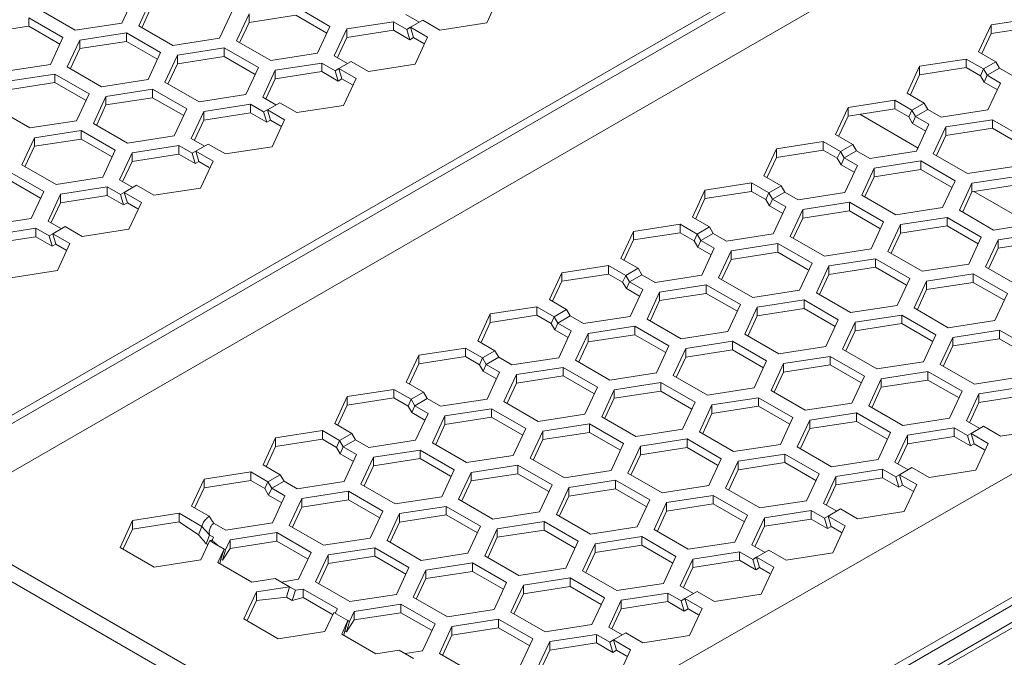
# Model space of a CAD drawing. Header units: inches. Extents: x -123 to 4816, y -2998 to 548.
# Tile 6 of 148: x 809 to 866, y -2565 to -2529. Entities that reach past the tile are written whole.
import ezdxf

# ---------------------------------------------------------------- set-up
doc = ezdxf.new("R2010")
doc.units = ezdxf.units.IN
doc.header["$MEASUREMENT"] = 0
doc.layers.get('0').update_dxf_attribs({"lineweight": 0})

msp = doc.modelspace()

# ---------------------------------------------------------------- linework, layer by layer
at = {"color": 3, "linetype": 'Continuous'}
for p, q in [((801.756, -2555.6), (868.012, -2517.348)), ((801.968, -2555.968), (868.224, -2517.715)), ((804.585, -2557.233), (870.84, -2518.981)), ((815.286, -2528.956), (816.003, -2527.411)), ((816.969, -2527.56), (816.252, -2529.106)), ((836.912, -2527.398), (836.195, -2528.944)), ((812.609, -2529.37), (810.65, -2528.239)), ((816.969, -2528.05), (816.439, -2529.193)), ((820.889, -2529.823), (821.606, -2528.278)), ((822.572, -2528.427), (821.855, -2529.972)), ((822.572, -2528.427), (822.572, -2528.917)), ((827.208, -2529.144), (825.249, -2528.013)), ((809.943, -2528.647), (809.943, -2529.137)), ((811.902, -2529.779), (809.943, -2528.647)), ((812.609, -2529.37), (815.286, -2528.956)), ((822.572, -2528.917), (822.042, -2530.059)), ((825.249, -2528.503), (822.572, -2528.917)), ((827.029, -2529.531), (825.249, -2528.503)), ((830.851, -2528.88), (828.174, -2529.294)), ((830.851, -2528.88), (830.851, -2529.369)), ((830.851, -2528.88), (831.613, -2529.32)), ((831.558, -2528.471), (832.321, -2528.911)), ((832.533, -2528.789), (831.826, -2529.197)), ((833.518, -2529.358), (832.533, -2528.789)), ((836.195, -2528.944), (833.518, -2529.358)), ((865.11, -2529.063), (867.787, -2528.649)), ((809.943, -2529.137), (807.266, -2529.551)), ((811.723, -2530.165), (809.943, -2529.137)), ((815.545, -2529.514), (812.868, -2529.928)), ((815.545, -2529.514), (815.545, -2530.004)), ((815.545, -2529.514), (817.505, -2530.645)), ((816.252, -2529.106), (818.212, -2530.237)), ((826.491, -2530.69), (827.208, -2529.144)), ((827.457, -2530.839), (828.174, -2529.294)), ((828.174, -2529.294), (828.174, -2529.784)), ((830.851, -2529.369), (828.174, -2529.784)), ((830.851, -2529.369), (831.789, -2529.911)), ((831.826, -2529.197), (831.613, -2529.32)), ((831.613, -2529.32), (831.789, -2529.911)), ((831.826, -2529.197), (832.001, -2529.789)), ((831.826, -2529.197), (832.811, -2529.766)), ((864.393, -2530.608), (865.11, -2529.063)), ((864.58, -2530.695), (865.11, -2529.553)), ((865.11, -2529.063), (865.11, -2529.553)), ((865.11, -2529.553), (867.787, -2529.139)), ((811.185, -2531.324), (811.902, -2529.779)), ((812.868, -2529.928), (812.151, -2531.474)), ((812.868, -2529.928), (812.868, -2530.418)), ((815.545, -2530.004), (812.868, -2530.418)), ((815.545, -2530.004), (817.293, -2531.013)), ((818.212, -2530.237), (820.889, -2529.823)), ((823.814, -2531.104), (821.855, -2529.972)), ((827.644, -2530.926), (828.174, -2529.784)), ((832.001, -2529.789), (831.789, -2529.911)), ((832.001, -2529.789), (832.598, -2530.133)), ((832.811, -2529.766), (832.093, -2531.311)), ((812.868, -2530.418), (812.338, -2531.56)), ((816.787, -2532.191), (817.505, -2530.645)), ((821.147, -2530.381), (818.471, -2530.795)), ((821.147, -2530.381), (821.147, -2530.871)), ((823.107, -2531.512), (821.147, -2530.381)), ((865.378, -2531.177), (864.393, -2530.608)), ((818.471, -2530.795), (817.753, -2532.34)), ((818.471, -2530.795), (818.471, -2531.285)), ((821.147, -2530.871), (818.471, -2531.285)), ((822.928, -2531.898), (821.147, -2530.871)), ((823.814, -2531.104), (826.491, -2530.69)), ((826.75, -2531.247), (824.073, -2531.661)), ((826.75, -2531.247), (826.75, -2531.737)), ((826.75, -2531.247), (827.512, -2531.688)), ((827.457, -2530.839), (828.219, -2531.279)), ((828.431, -2531.157), (827.724, -2531.565)), ((829.417, -2531.726), (828.431, -2531.157)), ((861.009, -2531.431), (863.686, -2531.017)), ((863.686, -2531.017), (864.671, -2531.585)), ((863.686, -2531.017), (863.686, -2531.507)), ((865.378, -2531.177), (864.671, -2531.585)), ((865.59, -2531.545), (865.378, -2531.177)), ((808.508, -2531.738), (811.185, -2531.324)), ((812.151, -2531.474), (814.111, -2532.605)), ((818.471, -2531.285), (817.94, -2532.427)), ((822.39, -2533.057), (823.107, -2531.512)), ((824.073, -2531.661), (823.356, -2533.207)), ((824.073, -2531.661), (824.073, -2532.151)), ((826.75, -2531.737), (824.073, -2532.151)), ((826.75, -2531.737), (827.688, -2532.279)), ((827.724, -2531.565), (827.512, -2531.688)), ((827.512, -2531.688), (827.688, -2532.279)), ((827.724, -2531.565), (827.9, -2532.156)), ((827.724, -2531.565), (828.709, -2532.134)), ((832.093, -2531.311), (829.417, -2531.726)), ((860.292, -2532.976), (861.009, -2531.431)), ((861.009, -2531.431), (861.009, -2531.921)), ((861.009, -2531.921), (863.686, -2531.507)), ((863.686, -2531.507), (864.495, -2531.974)), ((864.671, -2531.585), (864.495, -2531.974)), ((864.883, -2531.953), (864.671, -2531.585)), ((864.883, -2531.953), (865.59, -2531.545)), ((866.352, -2531.985), (865.59, -2531.545)), ((811.444, -2531.882), (808.767, -2532.296)), ((811.444, -2532.372), (808.767, -2532.786)), ((811.444, -2531.882), (811.444, -2532.372)), ((811.444, -2531.882), (813.403, -2533.013)), ((811.444, -2532.372), (813.191, -2533.381)), ((814.111, -2532.605), (816.787, -2532.191)), ((819.713, -2533.472), (817.753, -2532.34)), ((824.073, -2532.151), (823.543, -2533.294)), ((827.9, -2532.156), (827.688, -2532.279)), ((827.9, -2532.156), (828.497, -2532.501)), ((828.709, -2532.134), (827.992, -2533.679)), ((860.479, -2533.063), (861.009, -2531.921)), ((864.707, -2532.341), (864.495, -2531.974)), ((864.883, -2531.953), (864.707, -2532.341)), ((865.466, -2532.779), (864.707, -2532.341)), ((865.645, -2532.393), (864.883, -2531.953)), ((817.046, -2532.749), (814.369, -2533.163)), ((817.046, -2532.749), (817.046, -2533.238)), ((819.006, -2533.88), (817.046, -2532.749)), ((864.928, -2533.938), (865.645, -2532.393)), ((812.686, -2534.559), (813.403, -2533.013)), ((814.369, -2533.163), (813.652, -2534.708)), ((814.369, -2533.163), (814.369, -2533.653)), ((817.046, -2533.238), (814.369, -2533.653)), ((818.827, -2534.266), (817.046, -2533.238)), ((819.713, -2533.472), (822.39, -2533.057)), ((823.356, -2533.207), (824.118, -2533.647)), ((856.908, -2533.799), (859.585, -2533.385)), ((859.585, -2533.385), (860.57, -2533.953)), ((859.585, -2533.385), (859.585, -2533.874)), ((861.277, -2533.545), (860.292, -2532.976)), ((808.05, -2533.841), (810.009, -2534.973)), ((814.369, -2533.653), (813.839, -2534.795)), ((818.289, -2535.425), (819.006, -2533.88)), ((819.972, -2534.029), (819.255, -2535.575)), ((822.649, -2533.615), (819.972, -2534.029)), ((819.972, -2534.029), (819.972, -2534.519)), ((822.649, -2533.615), (822.649, -2534.105)), ((822.649, -2533.615), (823.411, -2534.055)), ((823.623, -2533.933), (823.411, -2534.055)), ((823.411, -2534.055), (823.587, -2534.647)), ((824.33, -2533.525), (823.623, -2533.933)), ((823.623, -2533.933), (823.799, -2534.524)), ((823.623, -2533.933), (824.608, -2534.502)), ((825.315, -2534.093), (824.33, -2533.525)), ((827.992, -2533.679), (825.315, -2534.093)), ((856.19, -2535.344), (856.908, -2533.799)), ((856.908, -2533.799), (856.908, -2534.289)), ((856.908, -2534.289), (859.585, -2533.874)), ((859.585, -2533.874), (860.394, -2534.342)), ((860.57, -2533.953), (860.394, -2534.342)), ((861.277, -2533.545), (860.57, -2533.953)), ((860.782, -2534.321), (860.57, -2533.953)), ((860.782, -2534.321), (861.489, -2533.912)), ((861.489, -2533.912), (861.277, -2533.545)), ((862.251, -2534.353), (861.489, -2533.912)), ((862.251, -2534.353), (864.928, -2533.938)), ((810.009, -2534.973), (812.686, -2534.559)), ((819.972, -2534.519), (819.442, -2535.662)), ((822.649, -2534.105), (819.972, -2534.519)), ((822.649, -2534.105), (823.587, -2534.647)), ((823.799, -2534.524), (823.587, -2534.647)), ((823.799, -2534.524), (824.396, -2534.869)), ((824.608, -2534.502), (823.891, -2536.047)), ((856.377, -2535.431), (856.908, -2534.289)), ((860.933, -2536.123), (857.576, -2534.185)), ((860.606, -2534.709), (860.394, -2534.342)), ((860.782, -2534.321), (860.606, -2534.709)), ((861.544, -2534.761), (860.782, -2534.321)), ((865.187, -2534.496), (862.51, -2534.91)), ((865.187, -2534.496), (867.146, -2535.627)), ((865.187, -2534.496), (865.187, -2534.986)), ((812.945, -2535.116), (810.268, -2535.53)), ((812.945, -2535.116), (812.945, -2535.606)), ((814.905, -2536.248), (812.945, -2535.116)), ((815.612, -2535.839), (813.652, -2534.708)), ((861.365, -2535.147), (860.606, -2534.709)), ((860.827, -2536.306), (861.544, -2534.761)), ((862.51, -2534.91), (861.793, -2536.456)), ((862.51, -2534.91), (862.51, -2535.4)), ((865.187, -2534.986), (862.51, -2535.4)), ((865.187, -2534.986), (866.934, -2535.995)), ((810.268, -2535.53), (809.551, -2537.076)), ((810.268, -2535.53), (810.268, -2536.02)), ((812.945, -2535.606), (810.268, -2536.02)), ((814.725, -2536.634), (812.945, -2535.606)), ((818.289, -2535.425), (815.612, -2535.839)), ((819.255, -2535.575), (820.017, -2536.015)), ((852.806, -2536.166), (855.483, -2535.752)), ((855.483, -2535.752), (856.468, -2536.321)), ((855.483, -2535.752), (855.483, -2536.242)), ((857.175, -2535.913), (856.19, -2535.344)), ((862.51, -2535.4), (861.98, -2536.543)), ((810.268, -2536.02), (809.738, -2537.163)), ((814.187, -2537.793), (814.905, -2536.248)), ((818.547, -2535.983), (815.871, -2536.397)), ((818.547, -2535.983), (818.547, -2536.473)), ((818.547, -2535.983), (819.31, -2536.423)), ((820.229, -2535.892), (819.31, -2536.423)), ((819.522, -2536.301), (819.698, -2536.892)), ((819.522, -2536.301), (820.507, -2536.869)), ((821.214, -2536.461), (820.229, -2535.892)), ((823.891, -2536.047), (821.214, -2536.461)), ((852.089, -2537.712), (852.806, -2536.166)), ((852.806, -2536.166), (852.806, -2536.656)), ((852.806, -2536.656), (855.483, -2536.242)), ((855.483, -2536.242), (856.293, -2536.709)), ((856.468, -2536.321), (856.293, -2536.709)), ((857.175, -2535.913), (856.468, -2536.321)), ((856.68, -2536.688), (856.468, -2536.321)), ((856.68, -2536.688), (857.388, -2536.28)), ((857.388, -2536.28), (857.175, -2535.913)), ((858.15, -2536.72), (857.388, -2536.28)), ((858.15, -2536.72), (860.827, -2536.306)), ((815.871, -2536.397), (815.153, -2537.943)), ((815.871, -2536.887), (815.34, -2538.029)), ((815.871, -2536.397), (815.871, -2536.887)), ((818.547, -2536.473), (815.871, -2536.887)), ((818.547, -2536.473), (819.486, -2537.015)), ((819.31, -2536.423), (819.486, -2537.015)), ((819.698, -2536.892), (819.486, -2537.015)), ((819.698, -2536.892), (820.295, -2537.237)), ((820.507, -2536.869), (819.79, -2538.415)), ((852.276, -2537.799), (852.806, -2536.656)), ((856.505, -2537.077), (856.293, -2536.709)), ((856.68, -2536.688), (856.505, -2537.077)), ((857.443, -2537.129), (856.68, -2536.688)), ((861.086, -2536.864), (858.409, -2537.278)), ((861.086, -2536.864), (863.045, -2537.995)), ((861.086, -2536.864), (861.086, -2537.354)), ((861.793, -2536.456), (863.752, -2537.587)), ((811.511, -2538.207), (809.551, -2537.076)), ((857.264, -2537.515), (856.505, -2537.077)), ((856.726, -2538.674), (857.443, -2537.129)), ((858.409, -2537.278), (857.692, -2538.824)), ((858.409, -2537.278), (858.409, -2537.768)), ((861.086, -2537.354), (858.409, -2537.768)), ((861.086, -2537.354), (862.833, -2538.363)), ((863.752, -2537.587), (866.429, -2537.173)), ((810.803, -2538.615), (808.844, -2537.484)), ((810.624, -2539.002), (808.844, -2537.974)), ((811.511, -2538.207), (814.187, -2537.793)), ((815.153, -2537.943), (815.916, -2538.383)), ((853.074, -2538.281), (852.089, -2537.712)), ((858.409, -2537.768), (857.879, -2538.91)), ((862.328, -2539.541), (863.045, -2537.995)), ((864.011, -2538.145), (866.688, -2537.731)), ((814.446, -2538.351), (811.769, -2538.765)), ((814.446, -2538.351), (814.446, -2538.841)), ((814.446, -2538.351), (815.209, -2538.791)), ((816.128, -2538.26), (815.421, -2538.669)), ((817.113, -2538.829), (816.128, -2538.26)), ((819.79, -2538.415), (817.113, -2538.829)), ((847.988, -2540.08), (848.705, -2538.534)), ((848.705, -2538.534), (851.382, -2538.12)), ((848.705, -2538.534), (848.705, -2539.024)), ((851.382, -2538.12), (852.367, -2538.689)), ((851.382, -2538.12), (851.382, -2538.61)), ((853.074, -2538.281), (852.367, -2538.689)), ((853.286, -2538.648), (853.074, -2538.281)), ((864.011, -2538.145), (863.294, -2539.69)), ((864.011, -2538.145), (864.011, -2538.635)), ((864.011, -2538.635), (866.688, -2538.221)), ((810.086, -2540.161), (810.803, -2538.615)), ((811.769, -2538.765), (811.052, -2540.31)), ((811.769, -2538.765), (811.769, -2539.255)), ((814.446, -2538.841), (811.769, -2539.255)), ((814.446, -2538.841), (815.384, -2539.382)), ((815.421, -2538.669), (815.209, -2538.791)), ((815.209, -2538.791), (815.384, -2539.382)), ((815.421, -2538.669), (815.597, -2539.26)), ((815.421, -2538.669), (816.406, -2539.237)), ((848.175, -2540.167), (848.705, -2539.024)), ((848.705, -2539.024), (851.382, -2538.61)), ((851.382, -2538.61), (852.191, -2539.077)), ((852.367, -2538.689), (852.191, -2539.077)), ((852.404, -2539.445), (852.191, -2539.077)), ((852.579, -2539.056), (852.367, -2538.689)), ((852.579, -2539.056), (852.404, -2539.445)), ((852.579, -2539.056), (853.286, -2538.648)), ((853.342, -2539.496), (852.579, -2539.056)), ((854.049, -2539.088), (853.286, -2538.648)), ((854.049, -2539.088), (856.726, -2538.674)), ((857.692, -2538.824), (859.651, -2539.955)), ((864.011, -2538.635), (863.481, -2539.777)), ((864.122, -2538.617), (867.372, -2540.494)), ((811.769, -2539.255), (811.239, -2540.397)), ((815.597, -2539.26), (815.384, -2539.382)), ((815.597, -2539.26), (816.194, -2539.605)), ((816.406, -2539.237), (815.689, -2540.783)), ((853.162, -2539.883), (852.404, -2539.445)), ((852.624, -2541.042), (853.342, -2539.496)), ((854.308, -2539.646), (853.59, -2541.191)), ((854.308, -2539.646), (856.984, -2539.232)), ((854.308, -2539.646), (854.308, -2540.136)), ((856.984, -2539.232), (858.944, -2540.363)), ((856.984, -2539.232), (856.984, -2539.722)), ((859.651, -2539.955), (862.328, -2539.541)), ((865.254, -2540.822), (863.294, -2539.69)), ((807.409, -2540.575), (810.086, -2540.161)), ((848.973, -2540.648), (847.988, -2540.08)), ((854.308, -2540.136), (853.777, -2541.278)), ((854.308, -2540.136), (856.984, -2539.722)), ((856.984, -2539.722), (858.732, -2540.731)), ((862.587, -2540.098), (859.91, -2540.513)), ((864.546, -2541.23), (862.587, -2540.098)), ((862.587, -2540.098), (862.587, -2540.588)), ((810.345, -2540.719), (807.668, -2541.133)), ((810.345, -2540.719), (810.345, -2541.209)), ((810.345, -2540.719), (811.107, -2541.159)), ((811.052, -2540.31), (811.815, -2540.751)), ((812.027, -2540.628), (811.32, -2541.036)), ((813.012, -2541.197), (812.027, -2540.628)), ((815.689, -2540.783), (813.012, -2541.197)), ((844.604, -2540.902), (847.281, -2540.488)), ((847.281, -2540.488), (848.266, -2541.057)), ((847.281, -2540.488), (847.281, -2540.978)), ((848.973, -2540.648), (848.266, -2541.057)), ((849.185, -2541.016), (848.973, -2540.648)), ((858.227, -2541.909), (858.944, -2540.363)), ((859.91, -2540.513), (859.193, -2542.058)), ((859.91, -2540.513), (859.91, -2541.002)), ((862.587, -2540.588), (859.91, -2541.002)), ((864.367, -2541.616), (862.587, -2540.588)), ((865.254, -2540.822), (867.93, -2540.407)), ((810.345, -2541.209), (807.668, -2541.623)), ((810.345, -2541.209), (811.283, -2541.75)), ((811.32, -2541.036), (811.107, -2541.159)), ((811.107, -2541.159), (811.283, -2541.75)), ((811.32, -2541.036), (811.495, -2541.628)), ((811.32, -2541.036), (812.305, -2541.605)), ((843.887, -2542.448), (844.604, -2540.902)), ((844.074, -2542.534), (844.604, -2541.392)), ((844.604, -2540.902), (844.604, -2541.392)), ((844.604, -2541.392), (847.281, -2540.978)), ((847.281, -2540.978), (848.09, -2541.445)), ((848.266, -2541.057), (848.09, -2541.445)), ((848.478, -2541.424), (848.266, -2541.057)), ((848.478, -2541.424), (849.185, -2541.016)), ((849.948, -2541.456), (849.185, -2541.016)), ((849.948, -2541.456), (852.624, -2541.042)), ((853.59, -2541.191), (855.55, -2542.323)), ((859.91, -2541.002), (859.38, -2542.145)), ((863.829, -2542.775), (864.546, -2541.23)), ((865.512, -2541.379), (864.795, -2542.925)), ((868.189, -2540.965), (865.512, -2541.379)), ((865.512, -2541.379), (865.512, -2541.869)), ((811.495, -2541.628), (811.283, -2541.75)), ((811.495, -2541.628), (812.092, -2541.972)), ((812.305, -2541.605), (811.587, -2543.15)), ((848.302, -2541.813), (848.09, -2541.445)), ((848.478, -2541.424), (848.302, -2541.813)), ((849.061, -2542.251), (848.302, -2541.813)), ((849.241, -2541.864), (848.478, -2541.424)), ((848.523, -2543.41), (849.241, -2541.864)), ((852.883, -2541.6), (850.206, -2542.014)), ((852.883, -2541.6), (854.843, -2542.731)), ((852.883, -2541.6), (852.883, -2542.089)), ((855.55, -2542.323), (858.227, -2541.909)), ((865.512, -2541.869), (864.982, -2543.011)), ((868.189, -2541.455), (865.512, -2541.869)), ((844.872, -2543.016), (843.887, -2542.448)), ((850.206, -2542.014), (849.489, -2543.559)), ((850.206, -2542.504), (849.676, -2543.646)), ((850.206, -2542.014), (850.206, -2542.504)), ((852.883, -2542.089), (850.206, -2542.504)), ((852.883, -2542.089), (854.631, -2543.098)), ((858.486, -2542.466), (855.809, -2542.88)), ((860.445, -2543.598), (858.486, -2542.466)), ((858.486, -2542.466), (858.486, -2542.956)), ((861.152, -2543.189), (859.193, -2542.058)), ((840.503, -2543.27), (843.18, -2542.856)), ((843.18, -2542.856), (844.165, -2543.424)), ((843.18, -2542.856), (843.18, -2543.346)), ((844.872, -2543.016), (844.165, -2543.424)), ((845.084, -2543.384), (844.872, -2543.016)), ((854.126, -2544.276), (854.843, -2542.731)), ((855.809, -2542.88), (855.092, -2544.426)), ((855.809, -2542.88), (855.809, -2543.37)), ((858.486, -2542.956), (855.809, -2543.37)), ((860.266, -2543.984), (858.486, -2542.956)), ((861.152, -2543.189), (863.829, -2542.775)), ((864.795, -2542.925), (866.755, -2544.056)), ((811.587, -2543.15), (808.91, -2543.565)), ((839.786, -2544.815), (840.503, -2543.27)), ((840.503, -2543.27), (840.503, -2543.76)), ((840.503, -2543.76), (843.18, -2543.346)), ((843.18, -2543.346), (843.989, -2543.813)), ((844.165, -2543.424), (843.989, -2543.813)), ((844.377, -2543.792), (844.165, -2543.424)), ((844.377, -2543.792), (845.084, -2543.384)), ((845.846, -2543.824), (845.084, -2543.384)), ((845.846, -2543.824), (848.523, -2543.41)), ((849.489, -2543.559), (851.449, -2544.691)), ((855.809, -2543.37), (855.279, -2544.513)), ((859.728, -2545.143), (860.445, -2543.598)), ((864.088, -2543.333), (861.411, -2543.747)), ((864.088, -2543.333), (866.048, -2544.464)), ((864.088, -2543.333), (864.088, -2543.823)), ((839.973, -2544.902), (840.503, -2543.76)), ((844.201, -2544.18), (843.989, -2543.813)), ((844.377, -2543.792), (844.201, -2544.18)), ((844.96, -2544.618), (844.201, -2544.18)), ((845.139, -2544.232), (844.377, -2543.792)), ((845.139, -2544.232), (844.422, -2545.778)), ((848.782, -2543.967), (846.105, -2544.382)), ((848.782, -2543.967), (850.742, -2545.099)), ((848.782, -2543.967), (848.782, -2544.457)), ((861.411, -2543.747), (860.694, -2545.292)), ((861.411, -2543.747), (861.411, -2544.237)), ((864.088, -2543.823), (861.411, -2544.237)), ((864.088, -2543.823), (865.835, -2544.832)), ((846.105, -2544.382), (845.388, -2545.927)), ((846.105, -2544.382), (846.105, -2544.871)), ((848.782, -2544.457), (846.105, -2544.871)), ((848.782, -2544.457), (850.53, -2545.466)), ((851.449, -2544.691), (854.126, -2544.276)), ((857.051, -2545.557), (855.092, -2544.426)), ((861.411, -2544.237), (860.881, -2545.379)), ((865.33, -2546.01), (866.048, -2544.464)), ((836.402, -2545.638), (839.078, -2545.224)), ((839.078, -2545.224), (840.064, -2545.792)), ((839.078, -2545.224), (839.078, -2545.713)), ((840.771, -2545.384), (839.786, -2544.815)), ((846.105, -2544.871), (845.575, -2546.014)), ((850.024, -2546.644), (850.742, -2545.099)), ((851.708, -2545.248), (850.99, -2546.794)), ((854.384, -2544.834), (851.708, -2545.248)), ((851.708, -2545.248), (851.708, -2545.738)), ((854.384, -2545.324), (851.708, -2545.738)), ((856.344, -2545.965), (854.384, -2544.834)), ((854.384, -2544.834), (854.384, -2545.324)), ((856.165, -2546.352), (854.384, -2545.324)), ((857.051, -2545.557), (859.728, -2545.143)), ((860.694, -2545.292), (862.654, -2546.424)), ((835.684, -2547.183), (836.402, -2545.638)), ((836.402, -2545.638), (836.402, -2546.128)), ((836.402, -2546.128), (839.078, -2545.713)), ((839.078, -2545.713), (839.888, -2546.181)), ((840.064, -2545.792), (839.888, -2546.181)), ((840.771, -2545.384), (840.064, -2545.792)), ((840.276, -2546.16), (840.064, -2545.792)), ((840.276, -2546.16), (840.983, -2545.751)), ((840.983, -2545.751), (840.771, -2545.384)), ((841.745, -2546.192), (840.983, -2545.751)), ((841.745, -2546.192), (844.422, -2545.778)), ((851.708, -2545.738), (851.177, -2546.88)), ((859.987, -2545.701), (857.31, -2546.115)), ((859.987, -2545.701), (861.946, -2546.832)), ((859.987, -2545.701), (859.987, -2546.191)), ((835.871, -2547.27), (836.402, -2546.128)), ((840.1, -2546.548), (839.888, -2546.181)), ((840.276, -2546.16), (840.1, -2546.548)), ((841.038, -2546.6), (840.276, -2546.16)), ((844.681, -2546.335), (842.004, -2546.749)), ((844.681, -2546.335), (846.64, -2547.467)), ((844.681, -2546.335), (844.681, -2546.825)), ((845.388, -2545.927), (847.348, -2547.058)), ((855.627, -2547.511), (856.344, -2545.965)), ((857.31, -2546.115), (856.593, -2547.66)), ((857.31, -2546.115), (857.31, -2546.605)), ((859.987, -2546.191), (857.31, -2546.605)), ((859.987, -2546.191), (861.734, -2547.2)), ((862.654, -2546.424), (865.33, -2546.01)), ((840.859, -2546.986), (840.1, -2546.548)), ((840.321, -2548.145), (841.038, -2546.6)), ((842.004, -2546.749), (841.287, -2548.295)), ((842.004, -2546.749), (842.004, -2547.239)), ((844.681, -2546.825), (842.004, -2547.239)), ((844.681, -2546.825), (846.428, -2547.834)), ((847.348, -2547.058), (850.024, -2546.644)), ((852.95, -2547.925), (850.99, -2546.794)), ((857.31, -2546.605), (856.78, -2547.747)), ((861.229, -2548.378), (861.946, -2546.832)), ((862.912, -2546.982), (862.195, -2548.527)), ((865.589, -2546.567), (862.912, -2546.982)), ((862.912, -2546.982), (862.912, -2547.471)), ((867.549, -2547.699), (865.589, -2546.567)), ((865.589, -2546.567), (865.589, -2547.057)), ((832.3, -2548.006), (834.977, -2547.591)), ((834.977, -2547.591), (835.962, -2548.16)), ((834.977, -2547.591), (834.977, -2548.081)), ((836.669, -2547.752), (835.684, -2547.183)), ((842.004, -2547.239), (841.474, -2548.382)), ((845.923, -2549.012), (846.64, -2547.467)), ((847.606, -2547.616), (846.889, -2549.161)), ((850.283, -2547.202), (847.606, -2547.616)), ((847.606, -2547.616), (847.606, -2548.106)), ((852.243, -2548.333), (850.283, -2547.202)), ((850.283, -2547.202), (850.283, -2547.692)), ((852.95, -2547.925), (855.627, -2547.511)), ((862.912, -2547.471), (862.382, -2548.614)), ((865.589, -2547.057), (862.912, -2547.471)), ((867.369, -2548.085), (865.589, -2547.057)), ((831.583, -2549.551), (832.3, -2548.006)), ((832.3, -2548.006), (832.3, -2548.495)), ((832.3, -2548.495), (834.977, -2548.081)), ((834.977, -2548.081), (835.787, -2548.549)), ((835.962, -2548.16), (835.787, -2548.549)), ((836.669, -2547.752), (835.962, -2548.16)), ((836.174, -2548.528), (835.962, -2548.16)), ((836.174, -2548.528), (836.882, -2548.119)), ((836.882, -2548.119), (836.669, -2547.752)), ((837.644, -2548.559), (836.882, -2548.119)), ((837.644, -2548.559), (840.321, -2548.145)), ((847.606, -2548.106), (847.076, -2549.248)), ((850.283, -2547.692), (847.606, -2548.106)), ((852.064, -2548.72), (850.283, -2547.692)), ((855.886, -2548.069), (853.209, -2548.483)), ((855.886, -2548.069), (857.845, -2549.2)), ((855.886, -2548.069), (855.886, -2548.558)), ((856.593, -2547.66), (858.552, -2548.792)), ((831.77, -2549.638), (832.3, -2548.495)), ((835.999, -2548.916), (835.787, -2548.549)), ((836.174, -2548.528), (835.999, -2548.916)), ((836.937, -2548.968), (836.174, -2548.528)), ((840.58, -2548.703), (837.903, -2549.117)), ((840.58, -2548.703), (842.539, -2549.834)), ((840.58, -2548.703), (840.58, -2549.193)), ((841.287, -2548.295), (843.246, -2549.426)), ((851.526, -2549.879), (852.243, -2548.333)), ((853.209, -2548.483), (852.492, -2550.028)), ((853.209, -2548.483), (853.209, -2548.973)), ((855.886, -2548.558), (853.209, -2548.973)), ((855.886, -2548.558), (857.633, -2549.567)), ((858.552, -2548.792), (861.229, -2548.378)), ((864.155, -2549.658), (862.195, -2548.527)), ((836.758, -2549.354), (835.999, -2548.916)), ((836.22, -2550.513), (836.937, -2548.968)), ((837.903, -2549.117), (837.186, -2550.663)), ((837.903, -2549.117), (837.903, -2549.607)), ((840.58, -2549.193), (837.903, -2549.607)), ((840.58, -2549.193), (842.327, -2550.202)), ((843.246, -2549.426), (845.923, -2549.012)), ((848.849, -2550.293), (846.889, -2549.161)), ((853.209, -2548.973), (852.679, -2550.115)), ((857.128, -2550.745), (857.845, -2549.2)), ((861.488, -2548.935), (858.811, -2549.349)), ((863.448, -2550.067), (861.488, -2548.935)), ((861.488, -2548.935), (861.488, -2549.425)), ((864.155, -2549.658), (866.832, -2549.244)), ((832.568, -2550.12), (831.583, -2549.551)), ((837.903, -2549.607), (837.373, -2550.749)), ((842.539, -2549.834), (841.822, -2551.38)), ((846.182, -2549.57), (843.505, -2549.984)), ((848.142, -2550.701), (846.182, -2549.57)), ((846.182, -2549.57), (846.182, -2550.06)), ((858.811, -2549.349), (858.094, -2550.895)), ((858.811, -2549.839), (858.281, -2550.982)), ((858.811, -2549.349), (858.811, -2549.839)), ((861.488, -2549.425), (858.811, -2549.839)), ((863.268, -2550.453), (861.488, -2549.425)), ((867.09, -2549.802), (864.414, -2550.216)), ((827.482, -2551.919), (828.199, -2550.373)), ((828.199, -2550.373), (830.876, -2549.959)), ((828.199, -2550.373), (828.199, -2550.863)), ((830.876, -2549.959), (831.861, -2550.528)), ((830.876, -2549.959), (830.876, -2550.449)), ((832.568, -2550.12), (831.861, -2550.528)), ((832.78, -2550.487), (832.568, -2550.12)), ((843.505, -2549.984), (842.788, -2551.529)), ((843.505, -2549.984), (843.505, -2550.474)), ((846.182, -2550.06), (843.505, -2550.474)), ((847.962, -2551.087), (846.182, -2550.06)), ((848.849, -2550.293), (851.526, -2549.879)), ((851.784, -2550.436), (849.108, -2550.85)), ((851.784, -2550.436), (853.744, -2551.568)), ((851.784, -2550.436), (851.784, -2550.926)), ((852.492, -2550.028), (854.451, -2551.159)), ((862.73, -2551.612), (863.448, -2550.067)), ((863.696, -2551.761), (864.414, -2550.216)), ((864.414, -2550.216), (864.414, -2550.706)), ((867.09, -2550.292), (864.414, -2550.706)), ((827.669, -2552.006), (828.199, -2550.863)), ((828.199, -2550.863), (830.876, -2550.449)), ((830.876, -2550.449), (831.685, -2550.916)), ((831.861, -2550.528), (831.685, -2550.916)), ((831.897, -2551.284), (831.685, -2550.916)), ((832.073, -2550.895), (831.861, -2550.528)), ((832.073, -2550.895), (831.897, -2551.284)), ((832.073, -2550.895), (832.78, -2550.487)), ((832.836, -2551.336), (832.073, -2550.895)), ((833.543, -2550.927), (832.78, -2550.487)), ((833.543, -2550.927), (836.22, -2550.513)), ((837.186, -2550.663), (839.145, -2551.794)), ((843.505, -2550.474), (842.975, -2551.616)), ((847.424, -2552.247), (848.142, -2550.701)), ((849.108, -2550.85), (848.39, -2552.396)), ((849.108, -2550.85), (849.108, -2551.34)), ((851.784, -2550.926), (849.108, -2551.34)), ((851.784, -2550.926), (853.532, -2551.935)), ((854.451, -2551.159), (857.128, -2550.745)), ((860.054, -2552.026), (858.094, -2550.895)), ((863.883, -2551.848), (864.414, -2550.706)), ((832.656, -2551.722), (831.897, -2551.284)), ((832.836, -2551.336), (832.118, -2552.881)), ((833.802, -2551.485), (833.084, -2553.03)), ((836.478, -2551.071), (833.802, -2551.485)), ((833.802, -2551.485), (833.802, -2551.975)), ((836.478, -2551.561), (833.802, -2551.975)), ((836.478, -2551.071), (838.438, -2552.202)), ((836.478, -2551.071), (836.478, -2551.561)), ((836.478, -2551.561), (838.226, -2552.57)), ((839.145, -2551.794), (841.822, -2551.38)), ((844.748, -2552.661), (842.788, -2551.529)), ((849.108, -2551.34), (848.577, -2552.483)), ((853.027, -2553.113), (853.744, -2551.568)), ((857.387, -2551.303), (854.71, -2551.717)), ((859.346, -2552.434), (857.387, -2551.303)), ((857.387, -2551.303), (857.387, -2551.793)), ((828.467, -2552.487), (827.482, -2551.919)), ((833.802, -2551.975), (833.271, -2553.117)), ((842.081, -2551.938), (839.404, -2552.352)), ((844.04, -2553.069), (842.081, -2551.938)), ((842.081, -2551.938), (842.081, -2552.427)), ((854.71, -2551.717), (853.993, -2553.263)), ((854.71, -2551.717), (854.71, -2552.207)), ((857.387, -2551.793), (854.71, -2552.207)), ((859.167, -2552.821), (857.387, -2551.793)), ((860.054, -2552.026), (862.73, -2551.612)), ((863.696, -2551.761), (864.459, -2552.202)), ((864.671, -2552.079), (863.964, -2552.487)), ((865.656, -2552.648), (864.671, -2552.079)), ((824.098, -2552.741), (826.775, -2552.327)), ((826.775, -2552.327), (827.76, -2552.896)), ((826.775, -2552.327), (826.775, -2552.817)), ((828.467, -2552.487), (827.76, -2552.896)), ((828.679, -2552.855), (828.467, -2552.487)), ((837.721, -2553.748), (838.438, -2552.202)), ((839.404, -2552.352), (838.687, -2553.897)), ((839.404, -2552.352), (839.404, -2552.842)), ((842.081, -2552.427), (839.404, -2552.842)), ((843.861, -2553.455), (842.081, -2552.427)), ((844.748, -2552.661), (847.424, -2552.247)), ((848.39, -2552.396), (850.35, -2553.527)), ((854.71, -2552.207), (854.18, -2553.349)), ((858.629, -2553.98), (859.346, -2552.434)), ((860.312, -2552.584), (859.595, -2554.129)), ((862.989, -2552.17), (860.312, -2552.584)), ((860.312, -2552.584), (860.312, -2553.074)), ((862.989, -2552.66), (860.312, -2553.074)), ((862.989, -2552.17), (863.752, -2552.61)), ((862.989, -2552.17), (862.989, -2552.66)), ((862.989, -2552.66), (863.927, -2553.201)), ((863.964, -2552.487), (863.752, -2552.61)), ((863.752, -2552.61), (863.927, -2553.201)), ((863.964, -2552.487), (864.949, -2553.056)), ((863.964, -2552.487), (864.139, -2553.079)), ((868.333, -2552.234), (865.656, -2552.648)), ((823.381, -2554.287), (824.098, -2552.741)), ((823.568, -2554.373), (824.098, -2553.231)), ((824.098, -2552.741), (824.098, -2553.231)), ((824.098, -2553.231), (826.775, -2552.817)), ((826.775, -2552.817), (827.584, -2553.284)), ((827.76, -2552.896), (827.584, -2553.284)), ((827.972, -2553.263), (827.76, -2552.896)), ((827.972, -2553.263), (828.679, -2552.855)), ((829.442, -2553.295), (828.679, -2552.855)), ((829.442, -2553.295), (832.118, -2552.881)), ((833.084, -2553.03), (835.044, -2554.162)), ((839.404, -2552.842), (838.874, -2553.984)), ((843.323, -2554.614), (844.04, -2553.069)), ((845.006, -2553.218), (844.289, -2554.764)), ((847.683, -2552.804), (845.006, -2553.218)), ((845.006, -2553.218), (845.006, -2553.708)), ((847.683, -2552.804), (849.643, -2553.936)), ((847.683, -2552.804), (847.683, -2553.294)), ((850.35, -2553.527), (853.027, -2553.113)), ((860.312, -2553.074), (859.782, -2554.216)), ((864.139, -2553.079), (863.927, -2553.201)), ((864.139, -2553.079), (864.737, -2553.424)), ((864.949, -2553.056), (864.232, -2554.602)), ((827.796, -2553.652), (827.584, -2553.284)), ((827.972, -2553.263), (827.796, -2553.652)), ((828.555, -2554.09), (827.796, -2553.652)), ((828.734, -2553.703), (827.972, -2553.263)), ((828.017, -2555.249), (828.734, -2553.703)), ((832.377, -2553.439), (829.7, -2553.853)), ((832.377, -2553.439), (834.337, -2554.57)), ((832.377, -2553.439), (832.377, -2553.929)), ((835.044, -2554.162), (837.721, -2553.748)), ((845.006, -2553.708), (844.476, -2554.851)), ((847.683, -2553.294), (845.006, -2553.708)), ((847.683, -2553.294), (849.431, -2554.303)), ((853.286, -2553.671), (850.609, -2554.085)), ((855.245, -2554.802), (853.286, -2553.671)), ((853.286, -2553.671), (853.286, -2554.161)), ((855.952, -2554.394), (853.993, -2553.263)), ((824.366, -2554.855), (823.381, -2554.287)), ((829.7, -2553.853), (828.983, -2555.398)), ((829.7, -2554.343), (829.17, -2555.485)), ((829.7, -2553.853), (829.7, -2554.343)), ((832.377, -2553.929), (829.7, -2554.343)), ((832.377, -2553.929), (834.125, -2554.937)), ((837.98, -2554.305), (835.303, -2554.719)), ((839.939, -2555.437), (837.98, -2554.305)), ((837.98, -2554.305), (837.98, -2554.795)), ((840.646, -2555.028), (838.687, -2553.897)), ((848.926, -2555.481), (849.643, -2553.936)), ((850.609, -2554.085), (849.892, -2555.63)), ((850.609, -2554.085), (850.609, -2554.575)), ((853.286, -2554.161), (850.609, -2554.575)), ((855.066, -2555.189), (853.286, -2554.161)), ((855.952, -2554.394), (858.629, -2553.98)), ((859.595, -2554.129), (860.358, -2554.569)), ((819.997, -2555.109), (822.674, -2554.695)), ((822.674, -2554.695), (823.659, -2555.264)), ((822.674, -2554.695), (822.674, -2555.185)), ((824.366, -2554.855), (823.659, -2555.264)), ((824.578, -2555.223), (824.366, -2554.855)), ((833.62, -2556.115), (834.337, -2554.57)), ((835.303, -2554.719), (834.586, -2556.265)), ((835.303, -2554.719), (835.303, -2555.209)), ((837.98, -2554.795), (835.303, -2555.209)), ((839.76, -2555.823), (837.98, -2554.795)), ((866.465, -2554.724), (840.232, -2569.757)), ((840.646, -2555.028), (843.323, -2554.614)), ((844.289, -2554.764), (846.249, -2555.895)), ((850.609, -2554.575), (850.079, -2555.717)), ((854.528, -2556.348), (855.245, -2554.802)), ((856.211, -2554.952), (855.494, -2556.497)), ((858.888, -2554.538), (856.211, -2554.952)), ((856.211, -2554.952), (856.211, -2555.442)), ((858.888, -2554.538), (859.65, -2554.978)), ((858.888, -2554.538), (858.888, -2555.027)), ((859.863, -2554.855), (859.65, -2554.978)), ((860.57, -2554.447), (859.863, -2554.855)), ((859.863, -2554.855), (860.848, -2555.424)), ((859.863, -2554.855), (860.038, -2555.447)), ((861.555, -2555.016), (860.57, -2554.447)), ((864.232, -2554.602), (861.555, -2555.016)), ((819.28, -2556.654), (819.997, -2555.109)), ((819.997, -2555.109), (819.997, -2555.599)), ((819.997, -2555.599), (822.674, -2555.185)), ((822.674, -2555.185), (823.483, -2555.652)), ((823.659, -2555.264), (823.483, -2555.652)), ((823.871, -2555.631), (823.659, -2555.264)), ((823.871, -2555.631), (824.578, -2555.223)), ((825.34, -2555.663), (824.578, -2555.223)), ((825.34, -2555.663), (828.017, -2555.249)), ((828.983, -2555.398), (830.943, -2556.53)), ((835.303, -2555.209), (834.773, -2556.352)), ((839.939, -2555.437), (839.222, -2556.982)), ((843.582, -2555.172), (840.905, -2555.586)), ((843.582, -2555.172), (845.542, -2556.303)), ((843.582, -2555.172), (843.582, -2555.662)), ((846.249, -2555.895), (848.926, -2555.481)), ((856.211, -2555.442), (855.681, -2556.584)), ((858.888, -2555.027), (856.211, -2555.442)), ((858.888, -2555.027), (859.826, -2555.569)), ((859.65, -2554.978), (859.826, -2555.569)), ((860.038, -2555.447), (859.826, -2555.569)), ((860.038, -2555.447), (860.635, -2555.791)), ((860.848, -2555.424), (860.13, -2556.969)), ((819.467, -2556.741), (819.997, -2555.599)), ((823.695, -2556.019), (823.483, -2555.652)), ((823.871, -2555.631), (823.695, -2556.019)), ((824.454, -2556.458), (823.695, -2556.019)), ((824.633, -2556.071), (823.871, -2555.631)), ((823.916, -2557.617), (824.633, -2556.071)), ((828.276, -2555.806), (825.599, -2556.221)), ((828.276, -2555.806), (830.236, -2556.938)), ((828.276, -2555.806), (828.276, -2556.296)), ((840.905, -2555.586), (840.188, -2557.132)), ((840.905, -2556.076), (840.375, -2557.218)), ((840.905, -2555.586), (840.905, -2556.076)), ((843.582, -2555.662), (840.905, -2556.076)), ((843.582, -2555.662), (845.329, -2556.671)), ((849.184, -2556.039), (846.508, -2556.453)), ((851.144, -2557.17), (849.184, -2556.039)), ((849.184, -2556.039), (849.184, -2556.529)), ((851.851, -2556.762), (849.892, -2555.63)), ((825.599, -2556.221), (824.882, -2557.766)), ((825.599, -2556.221), (825.599, -2556.71)), ((828.276, -2556.296), (825.599, -2556.71)), ((828.276, -2556.296), (830.024, -2557.305)), ((830.943, -2556.53), (833.62, -2556.115)), ((836.545, -2557.396), (834.586, -2556.265)), ((844.824, -2557.849), (845.542, -2556.303)), ((846.508, -2556.453), (845.79, -2557.998)), ((846.508, -2556.453), (846.508, -2556.943)), ((849.184, -2556.529), (846.508, -2556.943)), ((850.965, -2557.556), (849.184, -2556.529)), ((854.528, -2556.348), (851.851, -2556.762)), ((855.494, -2556.497), (856.256, -2556.937)), ((815.896, -2557.477), (818.572, -2557.063)), ((818.572, -2557.063), (819.875, -2557.815)), ((818.572, -2557.063), (818.572, -2557.553)), ((820.286, -2557.235), (819.28, -2556.654)), ((825.599, -2556.71), (825.069, -2557.853)), ((830.236, -2556.938), (829.518, -2558.483)), ((831.202, -2557.087), (830.484, -2558.633)), ((833.878, -2556.673), (831.202, -2557.087)), ((831.202, -2557.087), (831.202, -2557.577)), ((833.878, -2557.163), (831.202, -2557.577)), ((835.838, -2557.804), (833.878, -2556.673)), ((833.878, -2556.673), (833.878, -2557.163)), ((835.659, -2558.191), (833.878, -2557.163)), ((836.545, -2557.396), (839.222, -2556.982)), ((840.188, -2557.132), (842.148, -2558.263)), ((846.508, -2556.943), (845.977, -2558.085)), ((850.427, -2558.715), (851.144, -2557.17)), ((854.787, -2556.905), (852.11, -2557.319)), ((854.787, -2556.905), (855.549, -2557.346)), ((854.787, -2556.905), (854.787, -2557.395)), ((856.468, -2556.815), (855.761, -2557.223)), ((857.453, -2557.383), (856.468, -2556.815)), ((860.13, -2556.969), (857.453, -2557.383)), ((804.902, -2557.661), (839.658, -2577.728)), ((815.178, -2559.022), (815.896, -2557.477)), ((815.896, -2557.477), (815.896, -2557.967)), ((815.896, -2557.967), (818.572, -2557.553)), ((818.572, -2557.553), (819.685, -2558.294)), ((821.239, -2558.031), (820.543, -2557.629)), ((821.239, -2558.031), (823.916, -2557.617)), ((824.882, -2557.766), (826.842, -2558.897)), ((831.202, -2557.577), (830.671, -2558.72)), ((839.481, -2557.54), (836.804, -2557.954)), ((839.481, -2557.54), (841.44, -2558.671)), ((839.481, -2557.54), (839.481, -2558.03)), ((852.11, -2557.319), (851.393, -2558.865)), ((852.11, -2557.319), (852.11, -2557.809)), ((854.787, -2557.395), (852.11, -2557.809)), ((854.787, -2557.395), (855.725, -2557.937)), ((855.761, -2557.223), (855.549, -2557.346)), ((855.549, -2557.346), (855.725, -2557.937)), ((855.761, -2557.223), (856.746, -2557.792)), ((855.761, -2557.223), (855.937, -2557.814)), ((815.365, -2559.109), (815.896, -2557.967)), ((819.875, -2557.815), (819.685, -2558.294)), ((820.31, -2558.311), (820.119, -2558.816)), ((820.532, -2558.439), (820.31, -2558.311)), ((824.175, -2558.174), (821.498, -2558.588)), ((824.175, -2558.174), (826.134, -2559.306)), ((824.175, -2558.174), (824.175, -2558.664)), ((835.121, -2559.35), (835.838, -2557.804)), ((836.804, -2557.954), (836.087, -2559.499)), ((836.804, -2557.954), (836.804, -2558.444)), ((839.481, -2558.03), (836.804, -2558.444)), ((839.481, -2558.03), (841.228, -2559.039)), ((844.824, -2557.849), (842.148, -2558.263)), ((847.75, -2559.13), (845.79, -2557.998)), ((852.11, -2557.809), (851.58, -2558.952)), ((855.937, -2557.814), (855.725, -2557.937)), ((855.937, -2557.814), (856.534, -2558.159)), ((856.746, -2557.792), (856.029, -2559.337)), ((804.477, -2558.396), (839.234, -2578.462)), ((820.329, -2558.632), (819.815, -2559.739)), ((820.23, -2558.846), (820.119, -2558.816)), ((820.532, -2558.439), (820.458, -2558.598)), ((820.563, -2558.783), (820.562, -2558.783)), ((821.139, -2559.116), (820.563, -2558.783)), ((821.498, -2558.588), (821.229, -2559.168)), ((821.498, -2558.588), (821.498, -2559.078)), ((824.175, -2558.664), (821.498, -2559.078)), ((824.175, -2558.664), (825.922, -2559.673)), ((826.842, -2558.897), (829.518, -2558.483)), ((832.444, -2559.764), (830.484, -2558.633)), ((836.804, -2558.444), (836.274, -2559.586)), ((840.723, -2560.217), (841.44, -2558.671)), ((842.406, -2558.821), (841.689, -2560.366)), ((845.083, -2558.406), (842.406, -2558.821)), ((842.406, -2558.821), (842.406, -2559.31)), ((845.083, -2558.896), (842.406, -2559.31)), ((847.043, -2559.538), (845.083, -2558.406)), ((845.083, -2558.406), (845.083, -2558.896)), ((846.863, -2559.924), (845.083, -2558.896)), ((847.263, -2572.839), (872.02, -2558.599)), ((847.727, -2573.069), (872.434, -2558.804)), ((847.75, -2559.13), (850.427, -2558.715)), ((851.393, -2558.865), (852.155, -2559.305)), ((817.138, -2560.154), (815.178, -2559.022)), ((820.781, -2559.889), (821.139, -2559.116)), ((821.139, -2559.116), (820.984, -2559.64)), ((821.498, -2559.078), (821.053, -2559.759)), ((821.229, -2559.168), (821.053, -2559.759)), ((821.139, -2559.116), (821.229, -2559.168)), ((825.417, -2560.851), (826.134, -2559.306)), ((827.1, -2559.455), (826.383, -2561.001)), ((829.777, -2559.041), (827.1, -2559.455)), ((827.1, -2559.455), (827.1, -2559.945)), ((831.737, -2560.172), (829.777, -2559.041)), ((829.777, -2559.041), (829.777, -2559.531)), ((835.121, -2559.35), (832.444, -2559.764)), ((842.406, -2559.31), (841.876, -2560.453)), ((850.686, -2559.273), (848.009, -2559.687)), ((848.447, -2573.633), (873.103, -2559.398)), ((850.686, -2559.273), (851.448, -2559.713)), ((850.686, -2559.273), (850.686, -2559.763)), ((852.367, -2559.183), (851.66, -2559.591)), ((853.352, -2559.751), (852.367, -2559.183)), ((856.029, -2559.337), (853.352, -2559.751)), ((819.815, -2559.739), (817.138, -2560.154)), ((822.74, -2561.02), (820.781, -2559.889)), ((820.896, -2559.955), (820.946, -2559.774)), ((820.946, -2559.774), (820.984, -2559.64)), ((820.964, -2559.708), (821.053, -2559.759)), ((827.1, -2559.945), (826.57, -2561.087)), ((829.777, -2559.531), (827.1, -2559.945)), ((831.558, -2560.559), (829.777, -2559.531)), ((835.38, -2559.908), (832.703, -2560.322)), ((835.38, -2559.908), (837.339, -2561.039)), ((835.38, -2559.908), (835.38, -2560.398)), ((836.087, -2559.499), (838.046, -2560.631)), ((846.326, -2561.083), (847.043, -2559.538)), ((848.009, -2559.687), (847.291, -2561.233)), ((848.009, -2559.687), (848.009, -2560.177)), ((850.686, -2559.763), (848.009, -2560.177)), ((850.686, -2559.763), (851.624, -2560.305)), ((851.66, -2559.591), (851.448, -2559.713)), ((851.448, -2559.713), (851.624, -2560.305)), ((851.66, -2559.591), (852.645, -2560.16)), ((851.66, -2559.591), (851.836, -2560.182)), ((831.02, -2561.718), (831.737, -2560.172)), ((832.703, -2560.322), (831.986, -2561.867)), ((832.703, -2560.322), (832.703, -2560.812)), ((835.38, -2560.398), (832.703, -2560.812)), ((835.38, -2560.398), (837.127, -2561.406)), ((838.046, -2560.631), (840.723, -2560.217)), ((843.649, -2561.497), (841.689, -2560.366)), ((848.009, -2560.177), (847.479, -2561.32)), ((851.836, -2560.182), (851.624, -2560.305)), ((851.836, -2560.182), (852.433, -2560.527)), ((852.645, -2560.16), (851.928, -2561.705)), ((824.079, -2560.813), (822.74, -2561.02)), ((824.895, -2561.285), (824.079, -2560.813)), ((825.417, -2560.851), (824.413, -2561.006)), ((828.343, -2562.132), (826.383, -2561.001)), ((832.703, -2560.812), (832.173, -2561.954)), ((837.339, -2561.039), (836.622, -2562.584)), ((840.982, -2560.774), (838.305, -2561.188)), ((842.942, -2561.906), (840.982, -2560.774)), ((840.982, -2560.774), (840.982, -2561.264)), ((843.649, -2561.497), (846.326, -2561.083)), ((822.282, -2563.123), (822.999, -2561.578)), ((822.999, -2561.578), (824.895, -2561.285)), ((822.999, -2561.578), (822.999, -2562.068)), ((824.895, -2561.285), (824.72, -2561.876)), ((824.895, -2561.285), (825.23, -2561.478)), ((825.23, -2561.478), (825.054, -2562.069)), ((825.676, -2561.409), (825.23, -2561.478)), ((827.636, -2562.54), (825.676, -2561.409)), ((825.676, -2561.409), (825.676, -2561.899)), ((828.343, -2562.132), (831.02, -2561.718)), ((838.305, -2561.188), (837.588, -2562.734)), ((838.305, -2561.678), (837.775, -2562.821)), ((838.305, -2561.188), (838.305, -2561.678)), ((840.982, -2561.264), (838.305, -2561.678)), ((842.762, -2562.292), (840.982, -2561.264)), ((846.584, -2561.641), (843.908, -2562.055)), ((846.584, -2561.641), (847.347, -2562.081)), ((846.584, -2561.641), (846.584, -2562.131)), ((847.291, -2561.233), (848.054, -2561.673)), ((848.266, -2561.55), (847.559, -2561.959)), ((849.251, -2562.119), (848.266, -2561.55)), ((848.545, -2573.886), (870.01, -2561.493)), ((851.928, -2561.705), (849.251, -2562.119)), ((822.469, -2563.21), (822.999, -2562.068)), ((822.999, -2562.068), (824.72, -2561.876)), ((824.72, -2561.876), (825.054, -2562.069)), ((825.676, -2561.899), (825.054, -2562.069)), ((827.356, -2562.868), (825.676, -2561.899)), ((831.278, -2562.275), (828.602, -2562.69)), ((831.278, -2562.275), (833.238, -2563.407)), ((831.278, -2562.275), (831.278, -2562.765)), ((831.986, -2561.867), (833.945, -2562.999)), ((842.224, -2563.451), (842.942, -2561.906)), ((843.908, -2562.055), (843.19, -2563.601)), ((843.908, -2562.055), (843.908, -2562.545)), ((846.584, -2562.131), (843.908, -2562.545)), ((846.584, -2562.131), (847.523, -2562.673)), ((847.559, -2561.959), (847.347, -2562.081)), ((847.347, -2562.081), (847.523, -2562.673)), ((847.559, -2561.959), (848.544, -2562.527)), ((847.559, -2561.959), (847.735, -2562.55)), ((827.426, -2562.746), (826.918, -2563.841)), ((828.243, -2563.217), (827.426, -2562.746)), ((827.636, -2562.54), (827.516, -2562.798)), ((828.602, -2562.69), (828.333, -2563.269)), ((828.602, -2562.69), (828.602, -2563.179)), ((831.278, -2562.765), (828.602, -2563.179)), ((831.278, -2562.765), (833.026, -2563.774)), ((833.945, -2562.999), (836.622, -2562.584)), ((839.547, -2563.865), (837.588, -2562.734)), ((843.908, -2562.545), (843.377, -2563.687)), ((847.735, -2562.55), (847.523, -2562.673)), ((847.735, -2562.55), (848.332, -2562.895)), ((848.544, -2562.527), (847.827, -2564.073)), ((824.242, -2564.255), (822.282, -2563.123)), ((827.884, -2563.99), (828.243, -2563.217)), ((828.243, -2563.217), (828.087, -2563.741)), ((828.602, -2563.179), (828.157, -2563.86)), ((828.333, -2563.269), (828.157, -2563.86)), ((828.243, -2563.217), (828.333, -2563.269)), ((832.521, -2564.952), (833.238, -2563.407)), ((836.881, -2563.142), (834.204, -2563.556)), ((838.84, -2564.273), (836.881, -2563.142)), ((836.881, -2563.142), (836.881, -2563.632)), ((826.918, -2563.841), (824.242, -2564.255)), ((828, -2564.057), (828.049, -2563.875)), ((828.049, -2563.875), (828.087, -2563.741)), ((828.067, -2563.809), (828.157, -2563.86)), ((834.204, -2563.556), (833.487, -2565.102)), ((834.204, -2563.556), (834.204, -2564.046)), ((836.881, -2563.632), (834.204, -2564.046)), ((838.661, -2564.66), (836.881, -2563.632)), ((842.224, -2563.451), (839.547, -2563.865)), ((843.19, -2563.601), (843.953, -2564.041)), ((844.165, -2563.918), (843.458, -2564.326)), ((845.15, -2564.487), (844.165, -2563.918)), ((829.844, -2565.121), (827.884, -2563.99)), ((834.204, -2564.046), (833.674, -2565.188)), ((838.123, -2565.819), (838.84, -2564.273)), ((839.806, -2564.423), (839.089, -2565.968)), ((842.483, -2564.009), (839.806, -2564.423)), ((839.806, -2564.423), (839.806, -2564.913)), ((842.483, -2564.499), (839.806, -2564.913)), ((842.483, -2564.009), (843.246, -2564.449)), ((842.483, -2564.009), (842.483, -2564.499)), ((842.483, -2564.499), (843.421, -2565.04)), ((843.458, -2564.326), (843.246, -2564.449)), ((843.246, -2564.449), (843.421, -2565.04)), ((843.458, -2564.326), (844.443, -2564.895)), ((843.458, -2564.326), (843.633, -2564.918)), ((847.827, -2564.073), (845.15, -2564.487)), ((831.182, -2564.914), (829.844, -2565.121)), ((831.999, -2565.386), (831.182, -2564.914)), ((832.521, -2564.952), (831.517, -2565.108)), ((835.446, -2566.233), (833.487, -2565.102)), ((839.806, -2564.913), (839.276, -2566.055)), ((843.633, -2564.918), (843.421, -2565.04)), ((843.633, -2564.918), (844.231, -2565.263)), ((844.443, -2564.895), (843.726, -2566.441))]:
    msp.add_line(p, q, dxfattribs=at)
for points, knots in [([(819.875, -2557.815), (819.887, -2557.748), (819.938, -2557.607), (820.082, -2557.41), (820.211, -2557.293), (820.286, -2557.235)], [0, 0, 0, 0, 0.2037378, 0.4411135, 0.7243015, 0.7243015, 0.7243015, 0.7243015]), ([(820.543, -2557.629), (820.499, -2557.564), (820.413, -2557.434), (820.328, -2557.302), (820.286, -2557.235)], [0, 0, 0, 0, 0.2335948, 0.4700735, 0.4700735, 0.4700735, 0.4700735]), ([(820.31, -2558.311), (820.291, -2558.238), (820.28, -2558.078), (820.366, -2557.837), (820.477, -2557.697), (820.543, -2557.629)], [0, 0, 0, 0, 0.2259061, 0.4652908, 0.7516771, 0.7516771, 0.7516771, 0.7516771]), ([(819.945, -2558.615), (819.906, -2558.569), (819.819, -2558.463), (819.733, -2558.355), (819.685, -2558.294)], [0, 0, 0, 0, 0.1802579, 0.4126506, 0.4126506, 0.4126506, 0.4126506]), ([(820.31, -2558.311), (820.236, -2558.232), (820.142, -2558.127), (820.049, -2558.021), (820.027, -2557.995)], [0, 0, 0, 0, 0.3223606, 0.4240956, 0.4240956, 0.4240956, 0.4240956]), ([(820.119, -2558.816), (820.071, -2558.761), (820.012, -2558.694), (819.955, -2558.626), (819.945, -2558.615)], [0, 0, 0, 0, 0.2199631, 0.2658992, 0.2658992, 0.2658992, 0.2658992]), ([(820.329, -2558.632), (820.34, -2558.633), (820.361, -2558.633), (820.394, -2558.627), (820.427, -2558.616), (820.448, -2558.605), (820.458, -2558.598)], [0, 0, 0, 0, 0.0321023, 0.0648413, 0.099133, 0.1356681, 0.1356681, 0.1356681, 0.1356681]), ([(820.562, -2558.783), (820.535, -2558.767), (820.48, -2558.735), (820.403, -2558.684), (820.353, -2558.649), (820.329, -2558.632)], [0, 0, 0, 0, 0.0966183, 0.1894553, 0.2784785, 0.2784785, 0.2784785, 0.2784785])]:
    msp.add_open_spline(points, degree=3, knots=knots, dxfattribs=at)
for points in [[(820.027, -2557.995), (819.976, -2557.935), (819.925, -2557.875), (819.875, -2557.815)], [(820.594, -2558.745), (820.545, -2558.7), (820.499, -2558.651), (820.458, -2558.598)], [(820.771, -2558.889), (820.709, -2558.845), (820.65, -2558.797), (820.594, -2558.745)]]:
    msp.add_open_spline(points, degree=3, dxfattribs=at)

doc.saveas('drawing.dxf')
